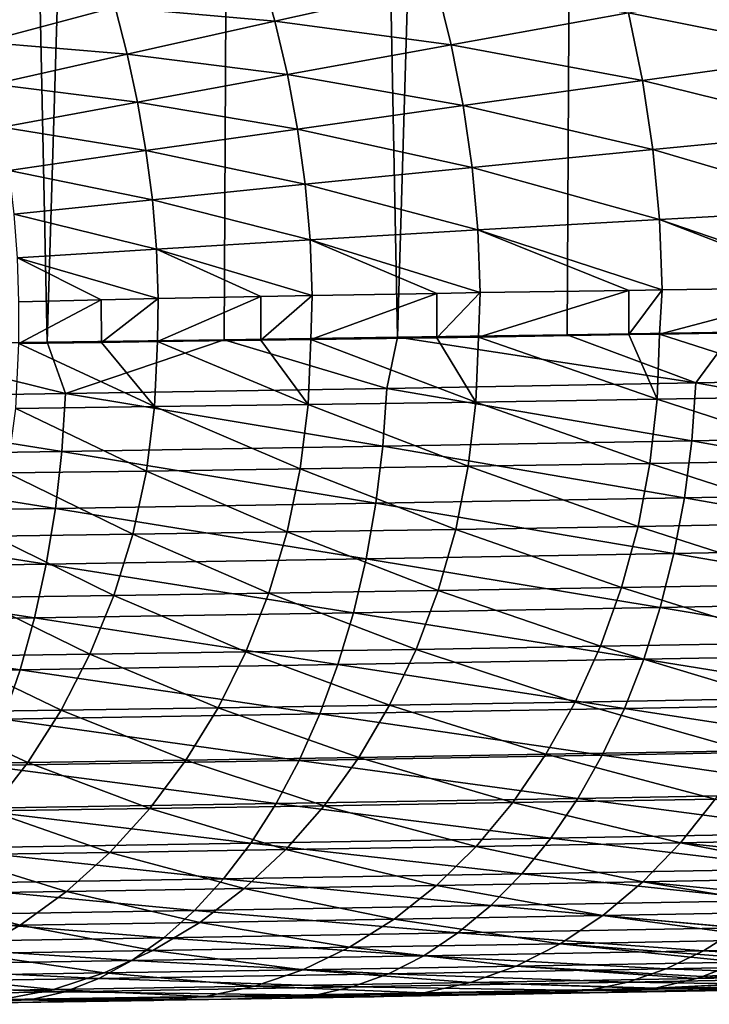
# Model space of a CAD drawing. Header units: metres. Extents: x -105 to 105, y -72 to 59.
# Tile 211 of 256: x 12.59 to 14.65, y -71.69 to -68.75. Entities that reach past the tile are written whole.
import ezdxf

# ---------------------------------------------------------------- set-up
doc = ezdxf.new("R2010")
doc.units = ezdxf.units.M
doc.layers.add('solid_509431_AD150_SW0001', color=7, linetype='CONTINUOUS')

msp = doc.modelspace()

# ---------------------------------------------------------------- linework, layer by layer
at = {"layer": 'solid_509431_AD150_SW0001'}
for points in [[(12.138451, -69.720604, 13.066155), (12.675557, -69.713654, 12.718102), (12.235332, -48.652618, 13.222421)], [(12.675557, -69.713654, 12.718102), (13.307912, -48.652618, 12.505746), (12.235332, -48.652618, 13.222421)], [(12.675557, -69.713654, 12.718102), (13.202692, -69.706543, 12.355117), (13.307912, -48.652618, 12.505746)], [(13.202692, -69.706543, 12.355117), (13.719439, -69.69928, 11.977489), (13.307912, -48.652618, 12.505746)], [(13.719439, -69.69928, 11.977489), (14.338619, -48.652618, 11.73006), (13.307912, -48.652618, 12.505746)], [(13.719439, -69.69928, 11.977489), (14.22539, -69.69191, 11.585514), (14.338619, -48.652618, 11.73006)], [(14.22539, -69.69191, 11.585514), (14.720147, -69.684441, 11.179502), (14.338619, -48.652618, 11.73006)], [(14.720147, -69.684441, 11.179502), (15.324211, -48.652618, 10.8978), (14.338619, -48.652618, 11.73006)], [(12.87774, -68.715942, -26.410034), (13.311208, -68.601601, -25.68434), (13.354411, -68.757576, -25.625666)], [(13.354411, -68.757576, -25.625666), (13.311208, -68.601601, -25.68434), (13.835895, -68.650566, -24.922337)], [(13.354411, -68.757576, -25.625666), (13.835895, -68.650566, -24.922337), (13.879673, -68.828186, -24.86726)], [(13.879673, -68.828186, -24.86726), (13.835895, -68.650566, -24.922337), (14.407678, -68.732841, -24.189745)], [(14.407678, -68.732841, -24.189745), (14.973729, -68.631187, -23.544649), (15.021677, -68.855461, -23.492651)], [(12.486029, -68.819809, -27.160622), (12.452513, -68.696213, -27.214485), (12.87774, -68.715942, -26.410034)], [(12.486029, -68.819809, -27.160622), (12.87774, -68.715942, -26.410034), (12.913863, -68.856018, -26.356544)], [(12.913863, -68.856018, -26.356544), (12.87774, -68.715942, -26.410034), (13.354411, -68.757576, -25.625666)], [(13.879673, -68.828186, -24.86726), (14.407678, -68.732841, -24.189745), (14.449298, -68.934792, -24.140966)], [(14.449298, -68.934792, -24.140966), (14.407678, -68.732841, -24.189745), (15.021677, -68.855461, -23.492651)], [(12.913863, -68.856018, -26.356544), (13.354411, -68.757576, -25.625666), (13.391511, -68.916878, -25.574886)], [(13.391511, -68.916878, -25.574886), (13.354411, -68.757576, -25.625666), (13.879673, -68.828186, -24.86726)], [(12.515749, -68.945564, -27.112488), (12.486029, -68.819809, -27.160622), (12.913863, -68.856018, -26.356544)], [(13.391511, -68.916878, -25.574886), (13.879673, -68.828186, -24.86726), (13.915387, -69.009377, -24.821852)], [(13.915387, -69.009377, -24.821852), (13.879673, -68.828186, -24.86726), (14.449298, -68.934792, -24.140966)], [(12.515749, -68.945564, -27.112488), (12.913863, -68.856018, -26.356544), (12.944848, -68.998627, -26.310225)], [(12.944848, -68.998627, -26.310225), (12.913863, -68.856018, -26.356544), (13.391511, -68.916878, -25.574886)], [(14.449298, -68.934792, -24.140966), (15.021677, -68.855461, -23.492651), (15.057641, -69.084251, -23.453089)], [(12.944848, -68.998627, -26.310225), (13.391511, -68.916878, -25.574886), (13.42176, -69.078957, -25.532993)], [(13.42176, -69.078957, -25.532993), (13.391511, -68.916878, -25.574886), (13.915387, -69.009377, -24.821852)], [(12.541204, -69.073151, -27.070772), (12.515749, -68.945564, -27.112488), (12.944848, -68.998627, -26.310225)], [(13.915387, -69.009377, -24.821852), (14.449298, -68.934792, -24.140966), (14.480521, -69.140404, -24.103832)], [(14.480521, -69.140404, -24.103832), (14.449298, -68.934792, -24.140966), (15.057641, -69.084251, -23.453089)], [(12.541204, -69.073151, -27.070772), (12.944848, -68.998627, -26.310225), (12.970094, -69.143295, -26.271976)], [(12.970094, -69.143295, -26.271976), (12.944848, -68.998627, -26.310225), (13.42176, -69.078957, -25.532993)], [(13.42176, -69.078957, -25.532993), (13.915387, -69.009377, -24.821852), (13.942184, -69.193459, -24.787256)], [(13.942184, -69.193459, -24.787256), (13.915387, -69.009377, -24.821852), (14.480521, -69.140404, -24.103832)], [(12.561923, -69.202179, -27.036287), (12.541204, -69.073151, -27.070772), (12.970094, -69.143295, -26.271976)], [(12.970094, -69.143295, -26.271976), (13.42176, -69.078957, -25.532993), (13.44446, -69.243225, -25.501038)], [(13.44446, -69.243225, -25.501038), (13.42176, -69.078957, -25.532993), (13.942184, -69.193459, -24.787256)], [(14.480521, -69.140404, -24.103832), (15.057641, -69.084251, -23.453089), (15.080555, -69.316284, -23.426821)], [(12.561923, -69.202179, -27.036287), (12.970094, -69.143295, -26.271976), (12.989039, -69.289536, -26.242752)], [(12.989039, -69.289536, -26.242752), (12.970094, -69.143295, -26.271976), (13.44446, -69.243225, -25.501038)], [(13.942184, -69.193459, -24.787256), (14.480521, -69.140404, -24.103832), (14.500443, -69.348572, -24.079149)], [(14.500443, -69.348572, -24.079149), (14.480521, -69.140404, -24.103832), (15.080555, -69.316284, -23.426821)], [(12.577471, -69.332237, -27.00988), (12.561923, -69.202179, -27.036287), (12.989039, -69.289536, -26.242752)], [(13.44446, -69.243225, -25.501038), (13.942184, -69.193459, -24.787256), (13.959307, -69.379471, -24.764223)], [(13.959307, -69.379471, -24.764223), (13.942184, -69.193459, -24.787256), (14.500443, -69.348572, -24.079149)], [(12.989039, -69.289536, -26.242752), (13.44446, -69.243225, -25.501038), (13.458987, -69.408875, -25.479713)], [(13.458987, -69.408875, -25.479713), (13.44446, -69.243225, -25.501038), (13.959307, -69.379471, -24.764223)], [(12.577471, -69.332237, -27.00988), (12.989039, -69.289536, -26.242752), (13.001185, -69.436684, -26.223188)], [(13.001185, -69.436684, -26.223188), (12.989039, -69.289536, -26.242752), (13.458987, -69.408875, -25.479713)], [(12.587456, -69.462807, -26.992121), (12.577471, -69.332237, -27.00988), (13.001185, -69.436684, -26.223188)], [(14.500443, -69.348572, -24.079149), (15.080555, -69.316284, -23.426821), (15.089426, -69.550179, -23.41485)], [(13.959307, -69.379471, -24.764223), (14.500443, -69.348572, -24.079149), (14.508215, -69.558098, -24.067865)], [(15.026001, -69.551003, -23.482477), (14.500443, -69.348572, -24.079149), (15.089426, -69.550179, -23.41485)], [(15.026001, -69.551003, -23.482477), (14.508215, -69.558098, -24.067865), (14.500443, -69.348572, -24.079149)], [(13.458987, -69.408875, -25.479713), (13.959307, -69.379471, -24.764223), (13.966046, -69.566391, -24.753635)], [(14.40862, -69.559547, -24.187819), (13.959307, -69.379471, -24.764223), (14.508215, -69.558098, -24.067865)], [(14.40862, -69.559547, -24.187819), (13.966046, -69.566391, -24.753635), (13.959307, -69.379471, -24.764223)], [(13.001185, -69.436684, -26.223188), (13.458987, -69.408875, -25.479713), (13.464763, -69.575043, -25.469831)], [(13.836517, -69.568527, -24.930351), (13.458987, -69.408875, -25.479713), (13.966046, -69.566391, -24.753635)], [(13.836517, -69.568527, -24.930351), (13.464763, -69.575043, -25.469831), (13.458987, -69.408875, -25.479713)], [(12.587456, -69.462807, -26.992121), (13.001185, -69.436684, -26.223188), (13.006067, -69.584015, -26.21402)], [(13.311927, -69.577904, -25.707174), (13.001185, -69.436684, -26.223188), (13.464763, -69.575043, -25.469831)], [(13.311927, -69.577904, -25.707174), (13.006067, -69.584015, -26.21402), (13.001185, -69.436684, -26.223188)], [(12.836899, -69.587646, -26.515253), (12.587456, -69.462807, -26.992121), (13.006067, -69.584015, -26.21402)], [(12.836899, -69.587646, -26.515253), (12.591519, -69.593285, -26.983669), (12.587456, -69.462807, -26.992121)], [(13.461208, -69.706055, -25.473673), (13.464763, -69.575043, -25.469831), (13.836517, -69.568527, -24.930351)], [(13.836942, -69.700523, -24.928181), (13.461208, -69.706055, -25.473673), (13.836517, -69.568527, -24.930351)], [(13.836942, -69.700523, -24.928181), (13.836517, -69.568527, -24.930351), (13.966046, -69.566391, -24.753635)], [(13.960392, -69.698647, -24.759653), (13.836942, -69.700523, -24.928181), (13.966046, -69.566391, -24.753635)], [(13.960392, -69.698647, -24.759653), (13.966046, -69.566391, -24.753635), (14.40862, -69.559547, -24.187819)], [(14.408944, -69.691544, -24.185841), (13.960392, -69.698647, -24.759653), (14.40862, -69.559547, -24.187819)], [(14.408944, -69.691544, -24.185841), (14.40862, -69.559547, -24.187819), (14.508215, -69.558098, -24.067865)], [(14.500171, -69.690041, -24.075878), (14.408944, -69.691544, -24.185841), (14.508215, -69.558098, -24.067865)], [(14.500171, -69.690041, -24.075878), (14.508215, -69.558098, -24.067865), (15.026001, -69.551003, -23.482477)], [(15.026102, -69.681099, -23.480806), (14.500171, -69.690041, -24.075878), (15.026001, -69.551003, -23.482477)], [(12.59129, -69.717583, -26.982637), (12.591519, -69.593285, -26.983669), (12.836899, -69.587646, -26.515253)], [(12.837296, -69.714516, -26.513006), (12.59129, -69.717583, -26.982637), (12.836899, -69.587646, -26.515253)], [(12.837296, -69.714516, -26.513006), (12.836899, -69.587646, -26.515253), (13.006067, -69.584015, -26.21402)], [(13.00433, -69.712341, -26.215498), (12.837296, -69.714516, -26.513006), (13.006067, -69.584015, -26.21402)], [(13.00433, -69.712341, -26.215498), (13.006067, -69.584015, -26.21402), (13.311927, -69.577904, -25.707174)], [(13.312346, -69.708153, -25.704948), (13.00433, -69.712341, -26.215498), (13.311927, -69.577904, -25.707174)], [(13.312346, -69.708153, -25.704948), (13.311927, -69.577904, -25.707174), (13.464763, -69.575043, -25.469831)], [(13.461208, -69.706055, -25.473673), (13.312346, -69.708153, -25.704948), (13.464763, -69.575043, -25.469831)], [(14.608614, -69.835281, 11.264113), (14.720147, -69.684441, 11.179502), (14.22539, -69.69191, 11.585514)], [(15.072355, -69.873543, -23.415413), (14.500171, -69.690041, -24.075878), (15.026102, -69.681099, -23.480806)], [(15.490987, -69.818771, 10.489191), (14.720147, -69.684441, 11.179502), (14.608614, -69.835281, 11.264113)], [(12.730234, -69.86721, 12.672641), (12.675557, -69.713654, 12.718102), (12.138451, -69.720604, 13.066155)], [(12.995858, -69.906044, -26.209038), (12.59129, -69.717583, -26.982637), (12.837296, -69.714516, -26.513006)], [(12.730234, -69.86721, 12.672641), (13.202692, -69.706543, 12.355117), (12.675557, -69.713654, 12.718102)], [(13.687547, -69.851486, 11.992568), (13.202692, -69.706543, 12.355117), (12.730234, -69.86721, 12.672641)], [(12.995858, -69.906044, -26.209038), (12.837296, -69.714516, -26.513006), (13.00433, -69.712341, -26.215498)], [(13.453151, -69.899658, -25.466501), (12.995858, -69.906044, -26.209038), (13.00433, -69.712341, -26.215498)], [(13.453151, -69.899658, -25.466501), (13.00433, -69.712341, -26.215498), (13.312346, -69.708153, -25.704948)], [(13.687547, -69.851486, 11.992568), (13.719439, -69.69928, 11.977489), (13.202692, -69.706543, 12.355117)], [(13.453151, -69.899658, -25.466501), (13.312346, -69.708153, -25.704948), (13.461208, -69.706055, -25.473673)], [(13.952802, -69.892166, -24.751802), (13.453151, -69.899658, -25.466501), (13.461208, -69.706055, -25.473673)], [(13.952802, -69.892166, -24.751802), (13.461208, -69.706055, -25.473673), (13.836942, -69.700523, -24.928181)], [(14.608614, -69.835281, 11.264113), (13.719439, -69.69928, 11.977489), (13.687547, -69.851486, 11.992568)], [(14.608614, -69.835281, 11.264113), (14.22539, -69.69191, 11.585514), (13.719439, -69.69928, 11.977489)], [(13.952802, -69.892166, -24.751802), (13.836942, -69.700523, -24.928181), (13.960392, -69.698647, -24.759653)], [(14.49312, -69.883484, -24.067358), (13.952802, -69.892166, -24.751802), (13.960392, -69.698647, -24.759653)], [(14.49312, -69.883484, -24.067358), (13.960392, -69.698647, -24.759653), (14.408944, -69.691544, -24.185841)], [(14.49312, -69.883484, -24.067358), (14.408944, -69.691544, -24.185841), (14.500171, -69.690041, -24.075878)], [(15.072355, -69.873543, -23.415413), (14.49312, -69.883484, -24.067358), (14.500171, -69.690041, -24.075878)], [(12.730234, -69.86721, 12.672641), (12.138451, -69.720604, 13.066155), (11.739211, -69.882286, 13.302531)], [(12.995858, -69.906044, -26.209038), (12.58247, -69.911385, -26.976904), (12.59129, -69.717583, -26.982637)], [(15.490987, -69.818771, 10.489191), (14.608614, -69.835281, 11.264113), (15.477866, -69.991074, 10.471707)], [(13.687547, -69.851486, 11.992568), (12.730234, -69.86721, 12.672641), (13.675953, -70.023735, 11.973516)], [(13.687547, -69.851486, 11.992568), (13.675953, -70.023735, 11.973516), (14.59624, -70.007553, 11.245821)], [(14.608614, -69.835281, 11.264113), (13.687547, -69.851486, 11.992568), (14.59624, -70.007553, 11.245821)], [(14.608614, -69.835281, 11.264113), (14.59624, -70.007553, 11.245821), (15.477866, -69.991074, 10.471707)], [(11.739211, -69.882286, 13.302531), (11.729267, -70.054482, 13.282111), (12.719451, -70.039429, 12.652877)], [(12.730234, -69.86721, 12.672641), (11.739211, -69.882286, 13.302531), (12.719451, -70.039429, 12.652877)], [(12.730234, -69.86721, 12.672641), (12.719451, -70.039429, 12.652877), (13.675953, -70.023735, 11.973516)], [(13.952802, -69.892166, -24.751802), (13.930215, -70.083733, -24.732809), (13.453151, -69.899658, -25.466501)], [(14.471756, -70.074959, -24.046854), (13.930215, -70.083733, -24.732809), (13.952802, -69.892166, -24.751802)], [(14.49312, -69.883484, -24.067358), (14.471756, -70.074959, -24.046854), (13.952802, -69.892166, -24.751802)], [(15.052324, -70.064941, -23.393469), (14.471756, -70.074959, -24.046854), (14.49312, -69.883484, -24.067358)], [(15.072355, -69.873543, -23.415413), (15.052324, -70.064941, -23.393469), (14.49312, -69.883484, -24.067358)], [(12.971164, -70.097809, -26.193239), (12.556897, -70.103264, -26.962774), (12.58247, -69.911385, -26.976904)], [(12.995858, -69.906044, -26.209038), (12.971164, -70.097809, -26.193239), (12.58247, -69.911385, -26.976904)], [(13.429452, -70.091324, -25.44908), (12.971164, -70.097809, -26.193239), (12.995858, -69.906044, -26.209038)], [(13.453151, -69.899658, -25.466501), (13.429452, -70.091324, -25.44908), (12.995858, -69.906044, -26.209038)], [(13.930215, -70.083733, -24.732809), (13.429452, -70.091324, -25.44908), (13.453151, -69.899658, -25.466501)], [(14.59624, -70.007553, 11.245821), (13.675953, -70.023735, 11.973516), (14.574323, -70.177277, 11.216132)], [(14.59624, -70.007553, 11.245821), (14.574323, -70.177277, 11.216132), (15.454625, -70.160835, 10.443333)], [(15.477866, -69.991074, 10.471707), (14.59624, -70.007553, 11.245821), (15.454625, -70.160835, 10.443333)], [(13.675953, -70.023735, 11.973516), (12.719451, -70.039429, 12.652877), (13.655416, -70.193405, 11.942593)], [(13.675953, -70.023735, 11.973516), (13.655416, -70.193405, 11.942593), (14.574323, -70.177277, 11.216132)], [(11.729267, -70.054482, 13.282111), (11.711654, -70.22406, 13.248969), (12.700351, -70.209053, 12.620802)], [(12.719451, -70.039429, 12.652877), (11.729267, -70.054482, 13.282111), (12.700351, -70.209053, 12.620802)], [(12.719451, -70.039429, 12.652877), (12.700351, -70.209053, 12.620802), (13.655416, -70.193405, 11.942593)], [(15.052324, -70.064941, -23.393469), (15.018886, -70.252579, -23.358959), (14.471756, -70.074959, -24.046854)], [(13.429452, -70.091324, -25.44908), (13.390338, -70.279243, -25.42157), (12.971164, -70.097809, -26.193239)], [(13.892835, -70.271545, -24.702862), (13.390338, -70.279243, -25.42157), (13.429452, -70.091324, -25.44908)], [(13.930215, -70.083733, -24.732809), (13.892835, -70.271545, -24.702862), (13.429452, -70.091324, -25.44908)], [(14.43627, -70.26268, -24.014572), (13.892835, -70.271545, -24.702862), (13.930215, -70.083733, -24.732809)], [(14.471756, -70.074959, -24.046854), (14.43627, -70.26268, -24.014572), (13.930215, -70.083733, -24.732809)], [(15.018886, -70.252579, -23.358959), (14.43627, -70.26268, -24.014572), (14.471756, -70.074959, -24.046854)], [(12.930479, -70.285843, -26.168253), (12.514811, -70.291412, -26.940392), (12.556897, -70.103264, -26.962774)], [(12.971164, -70.097809, -26.193239), (12.930479, -70.285843, -26.168253), (12.556897, -70.103264, -26.962774)], [(13.390338, -70.279243, -25.42157), (12.930479, -70.285843, -26.168253), (12.971164, -70.097809, -26.193239)], [(14.574323, -70.177277, 11.216132), (13.655416, -70.193405, 11.942593), (14.543026, -70.343155, 11.175272)], [(14.574323, -70.177277, 11.216132), (14.543026, -70.343155, 11.175272), (15.421438, -70.326782, 10.404279)], [(15.454625, -70.160835, 10.443333), (14.574323, -70.177277, 11.216132), (15.421438, -70.326782, 10.404279)], [(12.700351, -70.209053, 12.620802), (11.711654, -70.22406, 13.248969), (12.673077, -70.374802, 12.576657)], [(12.700351, -70.209053, 12.620802), (12.673077, -70.374802, 12.576657), (13.626092, -70.359215, 11.900034)], [(13.655416, -70.193405, 11.942593), (12.700351, -70.209053, 12.620802), (13.626092, -70.359215, 11.900034)], [(13.655416, -70.193405, 11.942593), (13.626092, -70.359215, 11.900034), (14.543026, -70.343155, 11.175272)], [(11.711654, -70.22406, 13.248969), (11.686502, -70.389748, 13.203355), (12.673077, -70.374802, 12.576657)], [(13.892835, -70.271545, -24.702862), (13.841012, -70.45385, -24.662245), (13.390338, -70.279243, -25.42157)], [(14.386993, -70.444885, -23.970814), (13.841012, -70.45385, -24.662245), (13.892835, -70.271545, -24.702862)], [(14.43627, -70.26268, -24.014572), (14.386993, -70.444885, -23.970814), (13.892835, -70.271545, -24.702862)], [(14.972352, -70.434692, -23.312206), (14.386993, -70.444885, -23.970814), (14.43627, -70.26268, -24.014572)], [(15.018886, -70.252579, -23.358959), (14.972352, -70.434692, -23.312206), (14.43627, -70.26268, -24.014572)], [(12.874187, -70.468361, -26.134315), (12.456607, -70.474052, -26.909962), (12.514811, -70.291412, -26.940392)], [(12.930479, -70.285843, -26.168253), (12.874187, -70.468361, -26.134315), (12.514811, -70.291412, -26.940392)], [(13.336175, -70.461655, -25.38423), (12.874187, -70.468361, -26.134315), (12.930479, -70.285843, -26.168253)], [(13.390338, -70.279243, -25.42157), (13.336175, -70.461655, -25.38423), (12.930479, -70.285843, -26.168253)], [(13.841012, -70.45385, -24.662245), (13.336175, -70.461655, -25.38423), (13.390338, -70.279243, -25.42157)], [(15.421438, -70.326782, 10.404279), (14.543026, -70.343155, 11.175272), (15.378556, -70.487663, 10.354842)], [(13.626092, -70.359215, 11.900034), (12.673077, -70.374802, 12.576657), (13.588202, -70.519928, 11.846159)], [(13.626092, -70.359215, 11.900034), (13.588202, -70.519928, 11.846159), (14.502585, -70.503944, 11.123549)], [(14.543026, -70.343155, 11.175272), (13.626092, -70.359215, 11.900034), (14.502585, -70.503944, 11.123549)], [(14.543026, -70.343155, 11.175272), (14.502585, -70.503944, 11.123549), (15.378556, -70.487663, 10.354842)], [(11.686502, -70.389748, 13.203355), (11.654004, -70.550293, 13.145613), (12.637836, -70.535431, 12.520775)], [(12.673077, -70.374802, 12.576657), (11.686502, -70.389748, 13.203355), (12.637836, -70.535431, 12.520775)], [(12.673077, -70.374802, 12.576657), (12.637836, -70.535431, 12.520775), (13.588202, -70.519928, 11.846159)], [(14.386993, -70.444885, -23.970814), (14.324389, -70.619858, -23.915989), (13.841012, -70.45385, -24.662245)], [(14.91316, -70.609573, -23.253649), (14.324389, -70.619858, -23.915989), (14.386993, -70.444885, -23.970814)], [(14.972352, -70.434692, -23.312206), (14.91316, -70.609573, -23.253649), (14.386993, -70.444885, -23.970814)], [(12.802817, -70.643661, -26.091742), (12.382835, -70.649467, -26.871775), (12.456607, -70.474052, -26.909962)], [(12.874187, -70.468361, -26.134315), (12.802817, -70.643661, -26.091742), (12.456607, -70.474052, -26.909962)], [(13.267472, -70.636833, -25.337412), (12.802817, -70.643661, -26.091742), (12.874187, -70.468361, -26.134315)], [(13.336175, -70.461655, -25.38423), (13.267472, -70.636833, -25.337412), (12.874187, -70.468361, -26.134315)], [(13.775235, -70.628922, -24.61134), (13.267472, -70.636833, -25.337412), (13.336175, -70.461655, -25.38423)], [(13.841012, -70.45385, -24.662245), (13.775235, -70.628922, -24.61134), (13.336175, -70.461655, -25.38423)], [(14.324389, -70.619858, -23.915989), (13.775235, -70.628922, -24.61134), (13.841012, -70.45385, -24.662245)], [(14.502585, -70.503944, 11.123549), (13.588202, -70.519928, 11.846159), (14.453308, -70.65844, 11.06135)], [(14.502585, -70.503944, 11.123549), (14.453308, -70.65844, 11.06135), (15.326303, -70.642265, 10.295396)], [(15.378556, -70.487663, 10.354842), (14.502585, -70.503944, 11.123549), (15.326303, -70.642265, 10.295396)], [(12.637836, -70.535431, 12.520775), (11.654004, -70.550293, 13.145613), (12.594893, -70.68972, 12.453577)], [(12.637836, -70.535431, 12.520775), (12.594893, -70.68972, 12.453577), (13.54203, -70.674316, 11.781375)], [(13.588202, -70.519928, 11.846159), (12.637836, -70.535431, 12.520775), (13.54203, -70.674316, 11.781375)], [(13.588202, -70.519928, 11.846159), (13.54203, -70.674316, 11.781375), (14.453308, -70.65844, 11.06135)], [(11.654004, -70.550293, 13.145613), (11.614404, -70.704491, 13.07618), (12.594893, -70.68972, 12.453577)], [(14.324389, -70.619858, -23.915989), (14.249046, -70.785957, -23.850613), (13.775235, -70.628922, -24.61134)], [(14.841866, -70.775581, -23.183836), (14.249046, -70.785957, -23.850613), (14.324389, -70.619858, -23.915989)], [(14.91316, -70.609573, -23.253649), (14.841866, -70.775581, -23.183836), (14.324389, -70.619858, -23.915989)], [(12.717041, -70.810081, -26.040936), (12.294189, -70.81601, -26.826187), (12.382835, -70.649467, -26.871775)], [(12.802817, -70.643661, -26.091742), (12.717041, -70.810081, -26.040936), (12.382835, -70.649467, -26.871775)], [(13.184876, -70.803139, -25.281557), (12.717041, -70.810081, -26.040936), (12.802817, -70.643661, -26.091742)], [(13.267472, -70.636833, -25.337412), (13.184876, -70.803139, -25.281557), (12.802817, -70.643661, -26.091742)], [(13.69612, -70.79512, -24.550621), (13.184876, -70.803139, -25.281557), (13.267472, -70.636833, -25.337412)], [(13.775235, -70.628922, -24.61134), (13.69612, -70.79512, -24.550621), (13.267472, -70.636833, -25.337412)], [(14.249046, -70.785957, -23.850613), (13.69612, -70.79512, -24.550621), (13.775235, -70.628922, -24.61134)], [(15.326303, -70.642265, 10.295396), (14.453308, -70.65844, 11.06135), (15.265072, -70.789421, 10.226386)], [(13.54203, -70.674316, 11.781375), (12.594893, -70.68972, 12.453577), (13.487926, -70.821228, 11.706171)], [(13.54203, -70.674316, 11.781375), (13.487926, -70.821228, 11.706171), (14.395564, -70.805473, 10.989148)], [(14.453308, -70.65844, 11.06135), (13.54203, -70.674316, 11.781375), (14.395564, -70.805473, 10.989148)], [(14.453308, -70.65844, 11.06135), (14.395564, -70.805473, 10.989148), (15.265072, -70.789421, 10.226386)], [(12.594893, -70.68972, 12.453577), (11.614404, -70.704491, 13.07618), (12.544572, -70.83651, 12.37557)], [(12.594893, -70.68972, 12.453577), (12.544572, -70.83651, 12.37557), (13.487926, -70.821228, 11.706171)], [(13.69612, -70.79512, -24.550621), (13.604411, -70.95089, -24.480663), (13.184876, -70.803139, -25.281557)], [(14.16167, -70.941628, -23.775299), (13.604411, -70.95089, -24.480663), (13.69612, -70.79512, -24.550621)], [(14.249046, -70.785957, -23.850613), (14.16167, -70.941628, -23.775299), (13.69612, -70.79512, -24.550621)], [(14.759137, -70.931168, -23.103422), (14.16167, -70.941628, -23.775299), (14.249046, -70.785957, -23.850613)], [(14.841866, -70.775581, -23.183836), (14.759137, -70.931168, -23.103422), (14.249046, -70.785957, -23.850613)], [(15.265072, -70.789421, 10.226386), (14.395564, -70.805473, 10.989148), (15.195325, -70.928017, 10.148335)], [(12.617665, -70.966064, -25.982376), (12.191505, -70.972099, -26.77363), (12.294189, -70.81601, -26.826187)], [(12.717041, -70.810081, -26.040936), (12.617665, -70.966064, -25.982376), (12.294189, -70.81601, -26.826187)], [(13.487926, -70.821228, 11.706171), (12.544572, -70.83651, 12.37557), (13.426297, -70.959549, 11.621113)], [(13.089163, -70.959015, -25.21719), (12.617665, -70.966064, -25.982376), (12.717041, -70.810081, -26.040936)], [(13.184876, -70.803139, -25.281557), (13.089163, -70.959015, -25.21719), (12.717041, -70.810081, -26.040936)], [(13.604411, -70.95089, -24.480663), (13.089163, -70.959015, -25.21719), (13.184876, -70.803139, -25.281557)], [(13.487926, -70.821228, 11.706171), (13.426297, -70.959549, 11.621113), (14.329789, -70.943932, 10.907485)], [(14.395564, -70.805473, 10.989148), (13.487926, -70.821228, 11.706171), (14.329789, -70.943932, 10.907485)], [(14.395564, -70.805473, 10.989148), (14.329789, -70.943932, 10.907485), (15.195325, -70.928017, 10.148335)], [(12.544572, -70.83651, 12.37557), (12.487253, -70.974701, 12.287343), (13.426297, -70.959549, 11.621113)], [(14.329789, -70.943932, 10.907485), (13.426297, -70.959549, 11.621113), (14.256479, -71.072769, 10.816978)], [(14.16167, -70.941628, -23.775299), (14.063082, -71.085411, -23.690754), (13.604411, -70.95089, -24.480663)], [(14.665751, -71.07486, -23.013161), (14.063082, -71.085411, -23.690754), (14.16167, -70.941628, -23.775299)], [(14.759137, -70.931168, -23.103422), (14.665751, -71.07486, -23.013161), (14.16167, -70.941628, -23.775299)], [(14.329789, -70.943932, 10.907485), (14.256479, -71.072769, 10.816978), (15.117588, -71.057007, 10.061831)], [(15.195325, -70.928017, 10.148335), (14.329789, -70.943932, 10.907485), (15.117588, -71.057007, 10.061831)], [(12.617665, -70.966064, -25.982376), (12.505625, -71.11013, -25.916611), (12.191505, -70.972099, -26.77363)], [(12.487253, -70.974701, 12.287343), (12.423368, -71.103241, 12.189561), (13.357609, -71.088234, 11.526843)], [(13.426297, -70.959549, 11.621113), (12.487253, -70.974701, 12.287343), (13.357609, -71.088234, 11.526843)], [(12.981232, -71.102982, -25.144913), (12.505625, -71.11013, -25.916611), (12.617665, -70.966064, -25.982376)], [(13.089163, -70.959015, -25.21719), (12.981232, -71.102982, -25.144913), (12.617665, -70.966064, -25.982376)], [(13.50097, -71.094765, -24.402119), (12.981232, -71.102982, -25.144913), (13.089163, -70.959015, -25.21719)], [(13.604411, -70.95089, -24.480663), (13.50097, -71.094765, -24.402119), (13.089163, -70.959015, -25.21719)], [(13.426297, -70.959549, 11.621113), (13.357609, -71.088234, 11.526843), (14.256479, -71.072769, 10.816978)], [(14.063082, -71.085411, -23.690754), (13.50097, -71.094765, -24.402119), (13.604411, -70.95089, -24.480663)], [(15.117588, -71.057007, 10.061831), (14.256479, -71.072769, 10.816978), (15.032448, -71.17543, 9.967526)], [(13.357609, -71.088234, 11.526843), (12.423368, -71.103241, 12.189561), (13.282378, -71.206322, 11.424072)], [(13.50097, -71.094765, -24.402119), (13.386766, -71.225395, -24.315731), (12.981232, -71.102982, -25.144913)], [(13.357609, -71.088234, 11.526843), (13.282378, -71.206322, 11.424072), (14.176188, -71.191025, 10.718309)], [(14.256479, -71.072769, 10.816978), (13.357609, -71.088234, 11.526843), (14.176188, -71.191025, 10.718309)], [(13.954206, -71.21595, -23.597773), (13.386766, -71.225395, -24.315731), (13.50097, -71.094765, -24.402119)], [(14.063082, -71.085411, -23.690754), (13.954206, -71.21595, -23.597773), (13.50097, -71.094765, -24.402119)], [(14.562581, -71.205322, -22.9139), (13.954206, -71.21595, -23.597773), (14.063082, -71.085411, -23.690754)], [(14.665751, -71.07486, -23.013161), (14.562581, -71.205322, -22.9139), (14.063082, -71.085411, -23.690754)], [(14.256479, -71.072769, 10.816978), (14.176188, -71.191025, 10.718309), (15.032448, -71.17543, 9.967526)], [(14.665751, -71.07486, -23.013161), (15.201651, -71.192856, -22.275391), (14.562581, -71.205322, -22.9139)], [(12.423368, -71.103241, 12.189561), (12.353397, -71.221169, 12.08296), (13.282378, -71.206322, 11.424072)], [(12.862099, -71.233704, -25.065409), (12.381974, -71.240944, -25.844259), (12.505625, -71.11013, -25.916611)], [(12.981232, -71.102982, -25.144913), (12.862099, -71.233704, -25.065409), (12.505625, -71.11013, -25.916611)], [(13.386766, -71.225395, -24.315731), (12.862099, -71.233704, -25.065409), (12.981232, -71.102982, -25.144913)], [(15.032448, -71.17543, 9.967526), (14.176188, -71.191025, 10.718309), (14.940546, -71.282379, 9.866132)], [(13.282378, -71.206322, 11.424072), (12.353397, -71.221169, 12.08296), (13.201174, -71.312912, 11.313576)], [(13.282378, -71.206322, 11.424072), (13.201174, -71.312912, 11.313576), (14.08952, -71.297791, 10.612223)], [(14.176188, -71.191025, 10.718309), (13.282378, -71.206322, 11.424072), (14.08952, -71.297791, 10.612223)], [(14.562581, -71.205322, -22.9139), (14.450597, -71.32132, -22.80657), (13.954206, -71.21595, -23.597773)], [(14.176188, -71.191025, 10.718309), (14.08952, -71.297791, 10.612223), (14.940546, -71.282379, 9.866132)], [(14.562581, -71.205322, -22.9139), (15.096059, -71.308983, -22.16165), (14.450597, -71.32132, -22.80657)], [(14.562581, -71.205322, -22.9139), (15.201651, -71.192856, -22.275391), (15.138663, -71.264961, -22.207489)], [(14.562581, -71.205322, -22.9139), (15.138663, -71.264961, -22.207489), (15.096059, -71.308983, -22.16165)], [(12.732882, -71.34993, -24.979422), (12.247876, -71.357254, -25.766005), (12.381974, -71.240944, -25.844259)], [(12.353397, -71.221169, 12.08296), (12.277871, -71.327583, 11.968346), (13.201174, -71.312912, 11.313576)], [(12.862099, -71.233704, -25.065409), (12.732882, -71.34993, -24.979422), (12.381974, -71.240944, -25.844259)], [(13.262875, -71.341545, -24.222305), (12.732882, -71.34993, -24.979422), (12.862099, -71.233704, -25.065409)], [(13.386766, -71.225395, -24.315731), (13.262875, -71.341545, -24.222305), (12.862099, -71.233704, -25.065409)], [(13.836064, -71.332031, -23.497227), (13.262875, -71.341545, -24.222305), (13.386766, -71.225395, -24.315731)], [(13.954206, -71.21595, -23.597773), (13.836064, -71.332031, -23.497227), (13.386766, -71.225395, -24.315731)], [(14.450597, -71.32132, -22.80657), (13.836064, -71.332031, -23.497227), (13.954206, -71.21595, -23.597773)], [(14.08952, -71.297791, 10.612223), (13.201174, -71.312912, 11.313576), (13.997128, -71.392273, 10.499518)], [(14.08952, -71.297791, 10.612223), (13.997128, -71.392273, 10.499518), (14.842576, -71.37706, 9.758412)], [(14.940546, -71.282379, 9.866132), (14.08952, -71.297791, 10.612223), (14.842576, -71.37706, 9.758412)], [(12.277871, -71.327583, 11.968346), (12.197357, -71.421692, 11.846581), (13.114607, -71.407204, 11.196186)], [(13.201174, -71.312912, 11.313576), (12.277871, -71.327583, 11.968346), (13.114607, -71.407204, 11.196186)], [(13.201174, -71.312912, 11.313576), (13.114607, -71.407204, 11.196186), (13.997128, -71.392273, 10.499518)], [(14.450597, -71.32132, -22.80657), (14.330848, -71.421776, -22.692177), (13.836064, -71.332031, -23.497227)], [(14.450597, -71.32132, -22.80657), (14.983091, -71.409546, -22.040413), (14.330848, -71.421776, -22.692177)], [(14.450597, -71.32132, -22.80657), (15.096059, -71.308983, -22.16165), (15.021008, -71.378235, -22.081059)], [(14.450597, -71.32132, -22.80657), (15.021008, -71.378235, -22.081059), (14.983091, -71.409546, -22.040413)], [(12.594796, -71.450584, -24.887764), (12.104593, -71.457977, -25.682581), (12.247876, -71.357254, -25.766005)], [(12.732882, -71.34993, -24.979422), (12.594796, -71.450584, -24.887764), (12.247876, -71.357254, -25.766005)], [(13.130457, -71.442131, -24.122725), (12.594796, -71.450584, -24.887764), (12.732882, -71.34993, -24.979422)], [(13.262875, -71.341545, -24.222305), (13.130457, -71.442131, -24.122725), (12.732882, -71.34993, -24.979422)], [(13.709766, -71.432549, -23.390059), (13.130457, -71.442131, -24.122725), (13.262875, -71.341545, -24.222305)], [(13.836064, -71.332031, -23.497227), (13.709766, -71.432549, -23.390059), (13.262875, -71.341545, -24.222305)], [(14.330848, -71.421776, -22.692177), (13.709766, -71.432549, -23.390059), (13.836064, -71.332031, -23.497227)], [(14.842576, -71.37706, 9.758412), (13.997128, -71.392273, 10.499518), (14.739276, -71.458748, 9.645181)], [(13.114607, -71.407204, 11.196186), (12.197357, -71.421692, 11.846581), (13.023331, -71.488487, 11.072788)], [(13.114607, -71.407204, 11.196186), (13.023331, -71.488487, 11.072788), (13.899712, -71.473763, 10.381047)], [(13.997128, -71.392273, 10.499518), (13.114607, -71.407204, 11.196186), (13.899712, -71.473763, 10.381047)], [(13.997128, -71.392273, 10.499518), (13.899712, -71.473763, 10.381047), (14.739276, -71.458748, 9.645181)], [(14.330848, -71.421776, -22.692177), (14.983091, -71.409546, -22.040413), (14.89578, -71.473099, -21.94698)], [(12.197357, -71.421692, 11.846581), (12.112464, -71.502785, 11.718586), (13.023331, -71.488487, 11.072788)], [(13.130457, -71.442131, -24.122725), (12.990759, -71.526215, -24.01792), (12.594796, -71.450584, -24.887764)], [(13.576496, -71.516571, -23.277277), (12.990759, -71.526215, -24.01792), (13.130457, -71.442131, -24.122725)], [(13.709766, -71.432549, -23.390059), (13.576496, -71.516571, -23.277277), (13.130457, -71.442131, -24.122725)], [(14.204458, -71.505737, -22.571795), (13.576496, -71.516571, -23.277277), (13.709766, -71.432549, -23.390059)], [(14.330848, -71.421776, -22.692177), (14.204458, -71.505737, -22.571795), (13.709766, -71.432549, -23.390059)], [(14.330848, -71.421776, -22.692177), (14.863811, -71.493591, -21.912821), (14.204458, -71.505737, -22.571795)], [(14.330848, -71.421776, -22.692177), (14.89578, -71.473099, -21.94698), (14.863811, -71.493591, -21.912821)], [(12.594796, -71.450584, -24.887764), (12.449141, -71.534721, -24.791294), (12.104593, -71.457977, -25.682581)], [(12.990759, -71.526215, -24.01792), (12.449141, -71.534721, -24.791294), (12.594796, -71.450584, -24.887764)], [(13.899712, -71.473763, 10.381047), (13.023331, -71.488487, 11.072788), (13.798003, -71.541634, 10.257701)], [(13.899712, -71.473763, 10.381047), (13.798003, -71.541634, 10.257701), (14.631426, -71.526833, 9.527289)], [(14.739276, -71.458748, 9.645181), (13.899712, -71.473763, 10.381047), (14.631426, -71.526833, 9.527289)], [(14.739276, -71.458748, 9.645181), (14.631426, -71.526833, 9.527289), (15.426095, -71.511917, 8.755017)], [(12.112464, -71.502785, 11.718586), (12.02383, -71.570244, 11.585325), (12.928033, -71.556152, 10.944315)], [(13.023331, -71.488487, 11.072788), (12.112464, -71.502785, 11.718586), (12.928033, -71.556152, 10.944315)], [(13.023331, -71.488487, 11.072788), (12.928033, -71.556152, 10.944315), (13.798003, -71.541634, 10.257701)], [(14.204458, -71.505737, -22.571795), (14.863811, -71.493591, -21.912821), (14.764314, -71.548538, -21.806677)], [(12.845091, -71.592995, -23.908878), (12.297283, -71.60154, -24.69092), (12.449141, -71.534721, -24.791294)], [(12.990759, -71.526215, -24.01792), (12.845091, -71.592995, -23.908878), (12.449141, -71.534721, -24.791294)], [(13.437506, -71.583305, -23.159937), (12.845091, -71.592995, -23.908878), (12.990759, -71.526215, -24.01792)], [(13.576496, -71.516571, -23.277277), (13.437506, -71.583305, -23.159937), (12.990759, -71.526215, -24.01792)], [(14.072613, -71.572426, -22.446552), (13.437506, -71.583305, -23.159937), (13.576496, -71.516571, -23.277277)], [(14.204458, -71.505737, -22.571795), (14.072613, -71.572426, -22.446552), (13.576496, -71.516571, -23.277277)], [(14.631426, -71.526833, 9.527289), (13.798003, -71.541634, 10.257701), (14.519837, -71.580803, 9.405629)], [(14.204458, -71.505737, -22.571795), (14.739336, -71.560341, -21.780069), (14.072613, -71.572426, -22.446552)], [(14.204458, -71.505737, -22.571795), (14.764314, -71.548538, -21.806677), (14.739336, -71.560341, -21.780069)], [(14.631426, -71.526833, 9.527289), (14.519837, -71.580803, 9.405629), (15.308448, -71.566101, 8.639309)], [(15.426095, -71.511917, 8.755017), (14.631426, -71.526833, 9.527289), (15.308448, -71.566101, 8.639309)], [(12.928033, -71.556152, 10.944315), (12.02383, -71.570244, 11.585325), (12.829433, -71.609688, 10.811732)], [(12.928033, -71.556152, 10.944315), (12.829433, -71.609688, 10.811732), (13.69277, -71.595383, 10.130411)], [(13.798003, -71.541634, 10.257701), (12.928033, -71.556152, 10.944315), (13.69277, -71.595383, 10.130411)], [(13.798003, -71.541634, 10.257701), (13.69277, -71.595383, 10.130411), (14.519837, -71.580803, 9.405629)], [(14.072613, -71.572426, -22.446552), (14.739336, -71.560341, -21.780069), (14.628013, -71.603752, -21.661652)], [(15.466166, -71.546623, -21.059969), (15.331332, -71.595673, -20.92964), (14.610837, -71.609154, -21.643406)], [(14.628013, -71.603752, -21.661652), (15.466166, -71.546623, -21.059969), (14.610837, -71.609154, -21.643406)], [(14.628013, -71.603752, -21.661652), (14.739336, -71.560341, -21.780069), (15.466166, -71.546623, -21.059969)], [(12.02383, -71.570244, 11.585325), (11.932125, -71.623566, 11.447803), (12.829433, -71.609688, 10.811732)], [(12.845091, -71.592995, -23.908878), (12.694821, -71.641846, -23.796623), (12.297283, -71.60154, -24.69092)], [(13.2941, -71.632133, -23.039141), (12.694821, -71.641846, -23.796623), (12.845091, -71.592995, -23.908878)], [(13.437506, -71.583305, -23.159937), (13.2941, -71.632133, -23.039141), (12.845091, -71.592995, -23.908878)], [(13.936547, -71.621216, -22.317623), (13.2941, -71.632133, -23.039141), (13.437506, -71.583305, -23.159937)], [(14.072613, -71.572426, -22.446552), (13.936547, -71.621216, -22.317623), (13.437506, -71.583305, -23.159937)], [(14.519837, -71.580803, 9.405629), (13.69277, -71.595383, 10.130411), (14.405354, -71.620247, 9.281116)], [(14.072613, -71.572426, -22.446552), (14.610837, -71.609154, -21.643406), (13.936547, -71.621216, -22.317623)], [(14.072613, -71.572426, -22.446552), (14.628013, -71.603752, -21.661652), (14.610837, -71.609154, -21.643406)], [(14.519837, -71.580803, 9.405629), (14.405354, -71.620247, 9.281116), (15.187748, -71.605774, 8.520888)], [(15.308448, -71.566101, 8.639309), (14.519837, -71.580803, 9.405629), (15.187748, -71.605774, 8.520888)], [(12.829433, -71.609688, 10.811732), (11.932125, -71.623566, 11.447803), (12.728275, -71.648682, 10.676043)], [(12.694821, -71.641846, -23.796623), (12.140653, -71.650421, -24.587585), (12.297283, -71.60154, -24.69092)], [(12.829433, -71.609688, 10.811732), (12.728275, -71.648682, 10.676043), (13.584806, -71.634598, 10.000137)], [(13.69277, -71.595383, 10.130411), (12.829433, -71.609688, 10.811732), (13.584806, -71.634598, 10.000137)], [(13.936547, -71.621216, -22.317623), (13.797539, -71.651642, -22.186218), (13.2941, -71.632133, -23.039141)], [(13.69277, -71.595383, 10.130411), (13.584806, -71.634598, 10.000137), (14.405354, -71.620247, 9.281116)], [(14.405354, -71.620247, 9.281116), (13.584806, -71.634598, 10.000137), (14.288838, -71.644867, 9.154692)], [(13.936547, -71.621216, -22.317623), (14.47952, -71.639587, -21.504114), (13.797539, -71.651642, -22.186218)], [(13.936547, -71.621216, -22.317623), (14.610837, -71.609154, -21.643406), (14.488329, -71.638138, -21.513447)], [(13.936547, -71.621216, -22.317623), (14.488329, -71.638138, -21.513447), (14.47952, -71.639587, -21.504114)], [(14.405354, -71.620247, 9.281116), (14.288838, -71.644867, 9.154692), (15.064905, -71.630623, 8.400649)], [(15.187748, -71.605774, 8.520888), (14.405354, -71.620247, 9.281116), (15.064905, -71.630623, 8.400649)], [(15.331332, -71.595673, -20.92964), (15.193542, -71.626343, -20.796804), (14.47952, -71.639587, -21.504114)], [(14.488329, -71.638138, -21.513447), (15.331332, -71.595673, -20.92964), (14.47952, -71.639587, -21.504114)], [(14.488329, -71.638138, -21.513447), (14.610837, -71.609154, -21.643406), (15.331332, -71.595673, -20.92964)], [(11.932125, -71.623566, 11.447803), (11.838041, -71.662346, 11.307055), (12.728275, -71.648682, 10.676043)], [(12.728275, -71.648682, 10.676043), (11.838041, -71.662346, 11.307055), (12.625321, -71.672852, 10.538267)], [(12.694821, -71.641846, -23.796623), (12.541362, -71.67231, -23.682207), (12.140653, -71.650421, -24.587585)], [(13.147623, -71.662582, -22.916023), (12.541362, -71.67231, -23.682207), (12.694821, -71.641846, -23.796623)], [(12.728275, -71.648682, 10.676043), (12.625321, -71.672852, 10.538267), (13.474926, -71.658989, 9.867861)], [(13.2941, -71.632133, -23.039141), (13.147623, -71.662582, -22.916023), (12.694821, -71.641846, -23.796623)], [(13.584806, -71.634598, 10.000137), (12.728275, -71.648682, 10.676043), (13.474926, -71.658989, 9.867861)], [(13.797539, -71.651642, -22.186218), (13.147623, -71.662582, -22.916023), (13.2941, -71.632133, -23.039141)], [(13.797539, -71.651642, -22.186218), (13.6569, -71.663422, -22.053562), (13.147623, -71.662582, -22.916023)], [(13.584806, -71.634598, 10.000137), (13.474926, -71.658989, 9.867861), (14.288838, -71.644867, 9.154692)], [(14.288838, -71.644867, 9.154692), (13.474926, -71.658989, 9.867861), (14.123747, -71.655312, 9.071165)], [(13.6569, -71.663422, -22.053562), (14.346752, -71.651344, -21.363646), (13.679054, -71.66304, 9.467421)], [(13.797539, -71.651642, -22.186218), (14.346752, -71.651344, -21.363646), (13.6569, -71.663422, -22.053562)], [(14.346752, -71.651344, -21.363646), (14.123747, -71.655312, 9.071165), (13.679054, -71.66304, 9.467421)], [(13.797539, -71.651642, -22.186218), (14.47952, -71.639587, -21.504114), (14.346752, -71.651344, -21.363646)], [(14.288838, -71.644867, 9.154692), (14.123747, -71.655312, 9.071165), (14.556844, -71.647552, 8.662461)], [(14.346752, -71.651344, -21.363646), (14.556844, -71.647552, 8.662461), (14.123747, -71.655312, 9.071165)], [(15.064905, -71.630623, 8.400649), (14.288838, -71.644867, 9.154692), (14.556844, -71.647552, 8.662461)], [(15.193542, -71.626343, -20.796804), (14.751698, -71.643982, -20.970747), (14.346752, -71.651344, -21.363646)], [(14.47952, -71.639587, -21.504114), (15.193542, -71.626343, -20.796804), (14.346752, -71.651344, -21.363646)], [(14.346752, -71.651344, -21.363646), (14.751698, -71.643982, -20.970747), (14.556844, -71.647552, 8.662461)], [(15.064905, -71.630623, 8.400649), (14.556844, -71.647552, 8.662461), (14.978008, -71.639778, 8.241632)], [(14.751698, -71.643982, -20.970747), (14.978008, -71.639778, 8.241632), (14.556844, -71.647552, 8.662461)], [(11.838041, -71.662346, 11.307055), (11.742286, -71.686295, 11.164146), (12.625321, -71.672852, 10.538267)], [(12.625321, -71.672852, 10.538267), (11.742286, -71.686295, 11.164146), (12.279294, -71.685753, 10.578044)], [(12.625321, -71.672852, 10.538267), (12.279294, -71.685753, 10.578044), (12.756464, -71.678291, 10.221159)], [(12.386156, -71.684105, -23.56671), (12.756464, -71.678291, 10.221159), (12.279294, -71.685753, 10.578044)], [(12.541362, -71.67231, -23.682207), (12.993035, -71.674484, -22.799385), (12.386156, -71.684105, -23.56671)], [(12.386156, -71.684105, -23.56671), (12.993035, -71.674484, -22.799385), (12.756464, -71.678291, 10.221159)], [(13.147623, -71.662582, -22.916023), (12.999453, -71.674377, -22.79174), (12.541362, -71.67231, -23.682207)], [(12.541362, -71.67231, -23.682207), (12.999453, -71.674377, -22.79174), (12.993035, -71.674484, -22.799385)], [(13.474926, -71.658989, 9.867861), (12.625321, -71.672852, 10.538267), (13.22317, -71.670708, 9.850856)], [(12.625321, -71.672852, 10.538267), (12.756464, -71.678291, 10.221159), (13.22317, -71.670708, 9.850856)], [(12.999453, -71.674377, -22.79174), (13.22317, -71.670708, 9.850856), (12.756464, -71.678291, 10.221159)], [(12.993035, -71.674484, -22.799385), (12.999453, -71.674377, -22.79174), (12.756464, -71.678291, 10.221159)], [(13.147623, -71.662582, -22.916023), (13.64952, -71.663551, -22.061384), (12.999453, -71.674377, -22.79174)], [(12.999453, -71.674377, -22.79174), (13.64952, -71.663551, -22.061384), (13.22317, -71.670708, 9.850856)], [(13.147623, -71.662582, -22.916023), (13.6569, -71.663422, -22.053562), (13.64952, -71.663551, -22.061384)], [(13.474926, -71.658989, 9.867861), (13.22317, -71.670708, 9.850856), (13.679054, -71.66304, 9.467421)], [(13.6569, -71.663422, -22.053562), (13.679054, -71.66304, 9.467421), (13.22317, -71.670708, 9.850856)], [(13.64952, -71.663551, -22.061384), (13.6569, -71.663422, -22.053562), (13.22317, -71.670708, 9.850856)], [(13.474926, -71.658989, 9.867861), (13.679054, -71.66304, 9.467421), (14.123747, -71.655312, 9.071165)]]:
    msp.add_3dface(points, dxfattribs=at)

doc.saveas('drawing.dxf')
